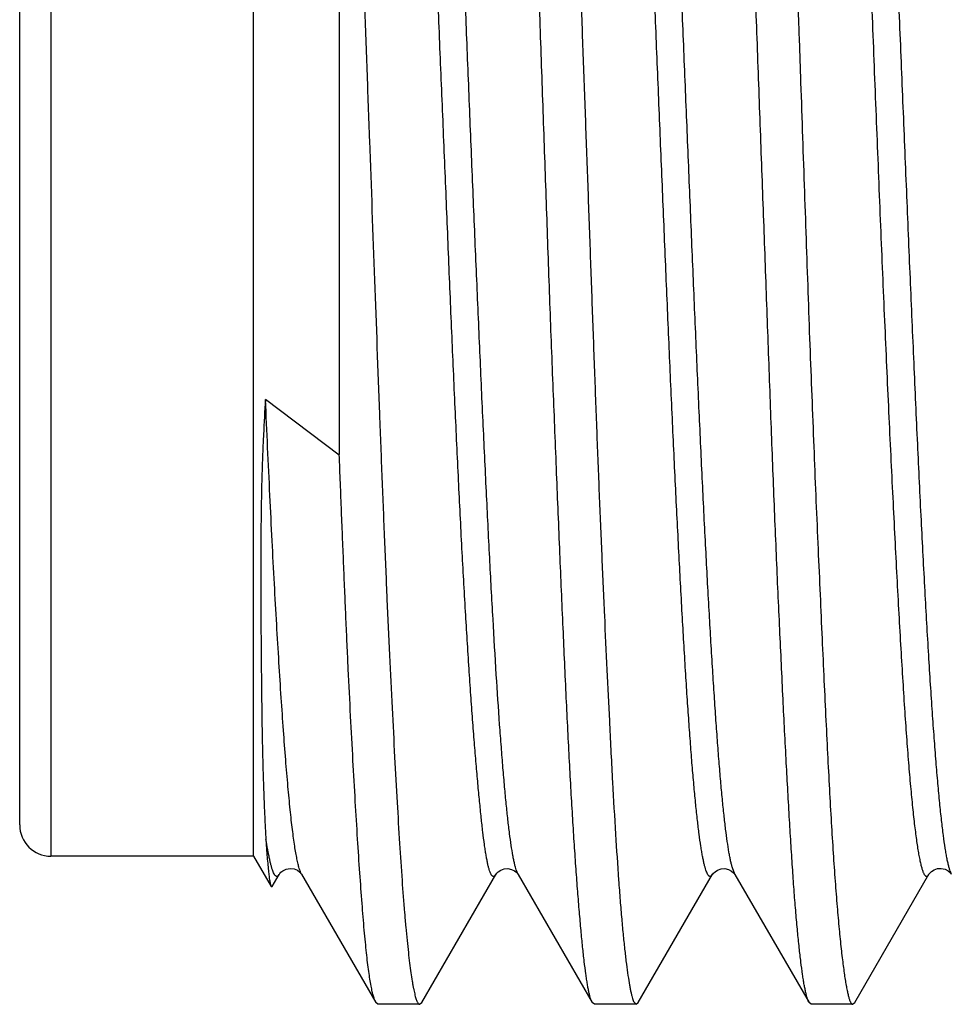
# Model space of a CAD drawing. Header units: inches. Extents: x 0 to 22, y 0 to 17.
# Tile 100 of 121: x 18.588 to 18.708, y 10.461 to 10.588. Entities that reach past the tile are written whole.
import ezdxf

# ---------------------------------------------------------------- set-up
doc = ezdxf.new("R2010")
doc.units = ezdxf.units.IN
doc.header["$LTSCALE"] = 1.21
doc.header["$MEASUREMENT"] = 0
doc.layers.get('0').update_dxf_attribs({"linetype": 'CONTINUOUS'})

msp = doc.modelspace()

# ---------------------------------------------------------------- linework, layer by layer
at = {"color": 7, "linetype": 'CONTINUOUS'}
for p, q in [((18.58823, 10.48446), (18.58823, 10.84095)), ((18.61823, 10.48046), (18.61823, 10.69246)), ((18.62921, 10.67253), (18.62921, 10.53198)), ((18.6292, 10.5319), (18.61974, 10.53905)), ((18.66385, 10.49781), (18.66387, 10.4974)), ((18.61974, 10.48377), (18.61977, 10.48331)), ((18.61977, 10.48331), (18.6198, 10.48282)), ((18.61823, 10.48046), (18.59223, 10.48046)), ((18.61823, 10.48046), (18.62047, 10.47658)), ((18.62062, 10.47658), (18.62152, 10.47813)), ((18.62154, 10.47816), (18.62152, 10.47813)), ((18.62438, 10.47815), (18.62437, 10.47816)), ((18.62438, 10.47815), (18.6339, 10.4617)), ((18.63978, 10.46169), (18.64929, 10.47813)), ((18.65212, 10.47817), (18.65215, 10.47813)), ((18.65216, 10.47811), (18.66165, 10.4617)), ((18.66756, 10.4617), (18.67708, 10.47814)), ((18.67991, 10.47818), (18.67994, 10.47814)), ((18.67995, 10.47812), (18.67994, 10.47814)), ((18.67995, 10.47812), (18.68946, 10.46168)), ((18.69531, 10.46169), (18.70484, 10.47814)), ((18.70484, 10.47814), (18.70486, 10.47817)), ((18.70759, 10.4784), (18.7077, 10.47817)), ((18.70766, 10.47822), (18.7077, 10.47817)), ((18.62047, 10.47658), (18.62062, 10.47658)), ((18.63418, 10.46146), (18.6339, 10.4617)), ((18.63951, 10.46146), (18.63418, 10.46146)), ((18.63951, 10.46146), (18.63978, 10.46169)), ((18.66196, 10.46146), (18.66165, 10.4617)), ((18.66729, 10.46146), (18.66196, 10.46146)), ((18.66701, 10.46173), (18.66729, 10.46146)), ((18.66729, 10.46146), (18.66756, 10.4617)), ((18.68973, 10.46146), (18.68946, 10.46168)), ((18.69504, 10.46146), (18.68973, 10.46146)), ((18.69504, 10.46146), (18.69531, 10.46169))]:
    msp.add_line(p, q, dxfattribs=at)
at = {"color": 9, "linetype": 'CONTINUOUS'}
for p, q in [((18.59223, 10.69246), (18.59223, 10.48046)), ((18.67994, 10.47814), (18.67962, 10.47898)), ((18.65215, 10.47813), (18.65191, 10.47871))]:
    msp.add_line(p, q, dxfattribs=at)
at = {"color": 7, "linetype": 'CONTINUOUS'}
for points in [[(18.62154, 10.47816), (18.62154, 10.47816), (18.62159, 10.47824), (18.62172, 10.47839), (18.62199, 10.4786), (18.62242, 10.4788), (18.62292, 10.47889), (18.62341, 10.47883), (18.62384, 10.47865), (18.62414, 10.47843), (18.6243, 10.47826), (18.62436, 10.47817), (18.62437, 10.47816)], [(18.6493, 10.47813), (18.64932, 10.47817), (18.64941, 10.47828), (18.6496, 10.47846), (18.64992, 10.47867), (18.65035, 10.47882), (18.65082, 10.47886), (18.6513, 10.47876), (18.6517, 10.47857)], [(18.6517, 10.47857), (18.65197, 10.47835), (18.6521, 10.4782), (18.65212, 10.47817)], [(18.67709, 10.47813), (18.67711, 10.47817), (18.6772, 10.47829), (18.6774, 10.47847), (18.67773, 10.47868), (18.67817, 10.47883), (18.67865, 10.47886), (18.67912, 10.47876)], [(18.67912, 10.47876), (18.67952, 10.47855), (18.67977, 10.47834), (18.6799, 10.4782), (18.67991, 10.47818)], [(18.70486, 10.47817), (18.70488, 10.47821), (18.70497, 10.47832), (18.70516, 10.47851)], [(18.70516, 10.47851), (18.70549, 10.47872), (18.70594, 10.47887), (18.70642, 10.4789), (18.70691, 10.47878), (18.7073, 10.47858), (18.70754, 10.47837), (18.70765, 10.47823), (18.70766, 10.47822)]]:
    msp.add_lwpolyline(points, dxfattribs=at)
msp.add_arc((18.59223, 10.48446), 0.004, 180, 270, dxfattribs=at)
for points, knots in [([(18.66165, 10.4617), (18.66161, 10.46177), (18.66153, 10.46194), (18.66143, 10.46223), (18.66133, 10.46258), (18.66123, 10.46301), (18.66113, 10.4635), (18.66103, 10.46406), (18.66093, 10.46469), (18.66079, 10.46566), (18.66062, 10.46704), (18.66041, 10.4689), (18.66021, 10.47101), (18.66, 10.47339), (18.65979, 10.47601), (18.65957, 10.47888), (18.65936, 10.48199), (18.65915, 10.48533), (18.65894, 10.48889), (18.65873, 10.49267), (18.65853, 10.49666), (18.65825, 10.50236), (18.65791, 10.50995), (18.6575, 10.51954), (18.65708, 10.52972), (18.65673, 10.53854), (18.65644, 10.54583), (18.65616, 10.55335), (18.65583, 10.56292), (18.65542, 10.57453), (18.65501, 10.58625), (18.65459, 10.59798), (18.65417, 10.6096), (18.65381, 10.61917), (18.65353, 10.6267), (18.65326, 10.634), (18.65293, 10.64283), (18.65253, 10.65303), (18.65211, 10.66265), (18.65175, 10.67025), (18.65146, 10.67598), (18.65125, 10.67998), (18.65104, 10.68377), (18.65077, 10.6884), (18.65051, 10.69271), (18.65023, 10.69672), (18.65002, 10.69936), (18.64982, 10.70175), (18.64961, 10.70389), (18.6494, 10.70576), (18.64919, 10.70737), (18.64901, 10.70855), (18.64886, 10.70935), (18.64875, 10.70985), (18.64865, 10.71029), (18.64854, 10.71065), (18.64844, 10.71095), (18.64836, 10.71112), (18.64833, 10.7112)], [0, 0, 0, 0, 0.000971, 0.002187, 0.003663, 0.005405, 0.007415, 0.009693, 0.012238, 0.01505, 0.021471, 0.028946, 0.037459, 0.046994, 0.05753, 0.069043, 0.081509, 0.0949, 0.109187, 0.124338, 0.14032, 0.157098, 0.192893, 0.231408, 0.2723, 0.315209, 0.337302, 0.359755, 0.405542, 0.452167, 0.499215, 0.546271, 0.592918, 0.638742, 0.661219, 0.683338, 0.726312, 0.767282, 0.805887, 0.841786, 0.85862, 0.874661, 0.889873, 0.904221, 0.930206, 0.941786, 0.952389, 0.961995, 0.970582, 0.978134, 0.984635, 0.990075, 0.992394, 0.994446, 0.996231, 0.997752, 0.999008, 1, 1, 1, 1]), ([(18.65369, 10.71123), (18.65372, 10.71118), (18.65378, 10.71106), (18.65386, 10.71086), (18.65393, 10.71062), (18.65404, 10.71023), (18.65418, 10.70963), (18.65433, 10.7088), (18.65448, 10.70781), (18.65464, 10.70666), (18.65479, 10.70536), (18.65495, 10.7039), (18.65511, 10.70229), (18.65533, 10.69986), (18.65561, 10.69645), (18.65593, 10.69193), (18.65625, 10.68688), (18.65656, 10.6813), (18.65687, 10.67524), (18.65717, 10.66872), (18.65749, 10.66177), (18.65781, 10.65444), (18.65813, 10.64675), (18.6584, 10.64015), (18.65861, 10.63472), (18.65883, 10.62913), (18.65909, 10.622), (18.6594, 10.61333), (18.65971, 10.60452), (18.66002, 10.59561), (18.66034, 10.58666), (18.66067, 10.5777), (18.66099, 10.56879), (18.66131, 10.55998), (18.66162, 10.5513), (18.66193, 10.5428), (18.66224, 10.53452), (18.66255, 10.52651), (18.66288, 10.51881), (18.6632, 10.51147), (18.66352, 10.5045), (18.66374, 10.49999), (18.66385, 10.49781)], [0, 0, 0, 0, 0.00083, 0.001825, 0.002993, 0.00434, 0.007578, 0.011546, 0.01624, 0.02166, 0.0278, 0.034653, 0.042211, 0.050466, 0.069022, 0.090227, 0.113972, 0.140138, 0.168591, 0.199187, 0.231768, 0.266166, 0.302206, 0.3397, 0.358933, 0.378457, 0.418277, 0.458954, 0.50028, 0.542042, 0.584025, 0.626013, 0.667789, 0.709139, 0.749849, 0.78971, 0.828517, 0.86607, 0.902176, 0.93665, 0.969314, 1, 1, 1, 1]), ([(18.68946, 10.46168), (18.68942, 10.46175), (18.68934, 10.46191), (18.68924, 10.46219), (18.68914, 10.46254), (18.68904, 10.46296), (18.68894, 10.46345), (18.68883, 10.464), (18.68873, 10.46462), (18.68858, 10.46559), (18.6884, 10.46696), (18.68819, 10.4688), (18.68797, 10.47091), (18.68776, 10.47327), (18.68755, 10.47589), (18.68735, 10.47875), (18.68715, 10.48185), (18.68687, 10.48644), (18.68652, 10.49272), (18.68611, 10.50086), (18.68577, 10.50814), (18.68548, 10.51432), (18.68527, 10.51921), (18.68506, 10.52424), (18.68485, 10.52941), (18.68465, 10.53471), (18.68438, 10.542), (18.68404, 10.55133), (18.68363, 10.56274), (18.6832, 10.57436), (18.68285, 10.58413), (18.68256, 10.59197), (18.68229, 10.59978), (18.68195, 10.60945), (18.68155, 10.62088), (18.68114, 10.632), (18.68072, 10.64272), (18.68036, 10.65135), (18.68007, 10.65799), (18.67986, 10.66273), (18.67965, 10.66731), (18.67938, 10.67304), (18.67906, 10.67971), (18.67866, 10.68708), (18.6783, 10.69268), (18.67801, 10.69669), (18.67779, 10.69933), (18.67758, 10.70173), (18.67737, 10.70387), (18.67716, 10.70575), (18.67698, 10.70715), (18.67684, 10.70813), (18.67674, 10.70877), (18.67664, 10.70934), (18.67654, 10.70985), (18.67644, 10.71028), (18.67634, 10.71065), (18.67624, 10.71095), (18.67617, 10.71112), (18.67613, 10.71119)], [0, 0, 0, 0, 0.000941, 0.002129, 0.003579, 0.005297, 0.007283, 0.009538, 0.012061, 0.014851, 0.021231, 0.028664, 0.037138, 0.046633, 0.05713, 0.068606, 0.081037, 0.094396, 0.123779, 0.156497, 0.192261, 0.211187, 0.230754, 0.250917, 0.271633, 0.292856, 0.314538, 0.359089, 0.40489, 0.451536, 0.498613, 0.522182, 0.545703, 0.592389, 0.638256, 0.682899, 0.725921, 0.766941, 0.786587, 0.805597, 0.823929, 0.841543, 0.874463, 0.904067, 0.930095, 0.941696, 0.95232, 0.961945, 0.970549, 0.978115, 0.984625, 0.987482, 0.990071, 0.992391, 0.994443, 0.996228, 0.997747, 0.999003, 1, 1, 1, 1]), ([(18.64929, 10.47813), (18.64928, 10.4781), (18.64924, 10.47805), (18.64919, 10.47798), (18.64914, 10.47792), (18.64908, 10.47788), (18.64903, 10.47786), (18.64897, 10.47786), (18.64891, 10.47787), (18.64886, 10.4779), (18.64881, 10.47795), (18.64875, 10.47801), (18.6487, 10.47809), (18.64863, 10.47823), (18.64854, 10.47844), (18.64844, 10.47875), (18.64833, 10.47913), (18.64823, 10.47957), (18.64813, 10.48008), (18.64803, 10.48065), (18.64793, 10.48128), (18.64779, 10.48226), (18.64761, 10.48364), (18.64741, 10.48547), (18.6472, 10.48754), (18.64698, 10.48984), (18.64676, 10.49236), (18.64654, 10.49509), (18.64631, 10.49804), (18.64608, 10.5012), (18.64577, 10.50583), (18.64538, 10.51209), (18.64493, 10.52014), (18.6445, 10.52884), (18.64407, 10.53809), (18.64371, 10.54611), (18.64343, 10.55273), (18.64322, 10.55783), (18.64301, 10.56299), (18.64272, 10.56999), (18.64235, 10.5788), (18.64191, 10.58942), (18.64148, 10.6), (18.64112, 10.60876), (18.64083, 10.61567), (18.64062, 10.62076), (18.6404, 10.62577), (18.64019, 10.63068), (18.63997, 10.63548), (18.63969, 10.64164), (18.63933, 10.64899), (18.6389, 10.65735), (18.63848, 10.66503), (18.63805, 10.67194), (18.63768, 10.6772), (18.63738, 10.68098), (18.63716, 10.68347), (18.63695, 10.68574), (18.63673, 10.68777), (18.63651, 10.68956), (18.63633, 10.6909), (18.63618, 10.69184), (18.63607, 10.69246), (18.63597, 10.69301), (18.63586, 10.69349), (18.63575, 10.69391), (18.63565, 10.69427), (18.63554, 10.69456), (18.63546, 10.69472), (18.63542, 10.6948)], [0, 0, 0, 0, 0.000465, 0.000869, 0.001216, 0.001515, 0.001778, 0.002024, 0.002275, 0.002554, 0.002875, 0.003249, 0.003684, 0.004184, 0.005387, 0.006876, 0.008655, 0.01073, 0.013101, 0.015768, 0.018728, 0.021978, 0.029333, 0.037798, 0.047342, 0.057933, 0.069539, 0.082136, 0.09571, 0.11025, 0.12574, 0.159467, 0.196571, 0.236632, 0.279232, 0.323965, 0.347003, 0.370418, 0.394152, 0.418145, 0.46667, 0.515528, 0.564259, 0.612397, 0.636095, 0.659464, 0.682447, 0.704993, 0.727051, 0.748572, 0.789809, 0.828315, 0.863698, 0.895575, 0.923635, 0.936171, 0.947679, 0.958134, 0.96751, 0.975784, 0.982931, 0.986076, 0.988934, 0.991502, 0.99378, 0.995766, 0.997462, 0.99887, 1, 1, 1, 1]), ([(18.67708, 10.47814), (18.67706, 10.47811), (18.67703, 10.47805), (18.67697, 10.47798), (18.67692, 10.47793), (18.67686, 10.47789), (18.67681, 10.47787), (18.67675, 10.47786), (18.6767, 10.47787), (18.67664, 10.4779), (18.67659, 10.47794), (18.67654, 10.478), (18.67648, 10.47808), (18.67641, 10.47821), (18.67632, 10.47841), (18.67621, 10.4787), (18.67611, 10.47905), (18.676, 10.47947), (18.6759, 10.47995), (18.67579, 10.4805), (18.67569, 10.4811), (18.67554, 10.48204), (18.67535, 10.48336), (18.67514, 10.48513), (18.67492, 10.48714), (18.67471, 10.48938), (18.67449, 10.49185), (18.67428, 10.49454), (18.67407, 10.49744), (18.67385, 10.50056), (18.67356, 10.50511), (18.6732, 10.51127), (18.67278, 10.51918), (18.67242, 10.52618), (18.67214, 10.53208), (18.67185, 10.53831), (18.67149, 10.54638), (18.67107, 10.55632), (18.67064, 10.56654), (18.67021, 10.57695), (18.66978, 10.58745), (18.66935, 10.59795), (18.66893, 10.60833), (18.66851, 10.61851), (18.66808, 10.62839), (18.66765, 10.63787), (18.66722, 10.64686), (18.66679, 10.65529), (18.66643, 10.66192), (18.66614, 10.66688), (18.66587, 10.67134), (18.66559, 10.67553), (18.66529, 10.67943), (18.66507, 10.68204), (18.66485, 10.68442), (18.66464, 10.68657), (18.66442, 10.68849), (18.66421, 10.69016), (18.66403, 10.69141), (18.66388, 10.69228), (18.66378, 10.69284), (18.66367, 10.69334), (18.66357, 10.69377), (18.66346, 10.69415), (18.66339, 10.69437), (18.66335, 10.69447)], [0, 0, 0, 0, 0.000463, 0.000866, 0.001213, 0.001514, 0.001779, 0.002025, 0.002275, 0.002548, 0.002859, 0.003221, 0.003639, 0.004117, 0.005269, 0.006689, 0.008386, 0.010364, 0.012624, 0.015169, 0.017999, 0.021113, 0.028189, 0.036379, 0.045659, 0.056006, 0.067398, 0.079807, 0.093203, 0.107554, 0.12283, 0.15603, 0.192516, 0.231927, 0.252608, 0.273876, 0.317972, 0.363798, 0.410935, 0.458944, 0.507363, 0.555739, 0.603617, 0.650551, 0.696094, 0.739806, 0.78129, 0.820162, 0.856051, 0.872774, 0.88863, 0.917576, 0.930596, 0.942612, 0.9536, 0.963536, 0.972398, 0.980161, 0.986808, 0.989711, 0.992331, 0.99467, 0.996727, 0.998503, 1, 1, 1, 1]), ([(18.62921, 10.67253), (18.62926, 10.67141), (18.62934, 10.66972), (18.62946, 10.66745), (18.62957, 10.6651), (18.62967, 10.66272), (18.62978, 10.66031), (18.62988, 10.65783), (18.63002, 10.65467), (18.63018, 10.65081), (18.63034, 10.64687), (18.63051, 10.64285), (18.63067, 10.63875), (18.63089, 10.63316), (18.63111, 10.62748), (18.63133, 10.62173), (18.63154, 10.61586), (18.6318, 10.60842), (18.63211, 10.59943), (18.63243, 10.59037), (18.63275, 10.58128), (18.63319, 10.56927), (18.63373, 10.55455), (18.63425, 10.54012), (18.63468, 10.52901), (18.635, 10.5211), (18.63532, 10.51354), (18.63565, 10.50637), (18.63598, 10.49962), (18.6363, 10.49333), (18.63662, 10.48754), (18.63693, 10.48226), (18.63724, 10.47755), (18.63751, 10.47397), (18.63774, 10.47141), (18.6379, 10.46971), (18.63806, 10.46817), (18.63823, 10.46678), (18.63839, 10.46555), (18.63853, 10.46463), (18.63864, 10.46397), (18.63873, 10.46354), (18.6388, 10.46315), (18.63888, 10.4628), (18.63896, 10.46249), (18.63904, 10.46222), (18.63912, 10.46199), (18.6392, 10.4618), (18.63927, 10.46166), (18.63934, 10.46156), (18.63939, 10.46151), (18.63943, 10.46148), (18.63947, 10.46147), (18.6395, 10.46146), (18.63951, 10.46146)], [0, 0, 0, 0, 0.015887, 0.024027, 0.032294, 0.049195, 0.057824, 0.06657, 0.084395, 0.102649, 0.121305, 0.140339, 0.159727, 0.179443, 0.219752, 0.240291, 0.261052, 0.303127, 0.345752, 0.388703, 0.431752, 0.474671, 0.559211, 0.640537, 0.679454, 0.716929, 0.752765, 0.786774, 0.818774, 0.848596, 0.876083, 0.90109, 0.923487, 0.943158, 0.951939, 0.960003, 0.967339, 0.973938, 0.979792, 0.984896, 0.987165, 0.989244, 0.991133, 0.992834, 0.994345, 0.995669, 0.996808, 0.997762, 0.998539, 0.999147, 0.999396, 0.999616, 0.999813, 1, 1, 1, 1]), ([(18.68707, 10.61556), (18.68716, 10.61326), (18.68733, 10.60863), (18.68768, 10.59932), (18.68798, 10.59113), (18.68823, 10.58409), (18.68839, 10.57939), (18.68859, 10.57354), (18.68883, 10.56656), (18.68915, 10.55739), (18.68954, 10.5462), (18.69005, 10.53319), (18.69048, 10.52275), (18.69084, 10.51478), (18.69109, 10.50912), (18.69134, 10.50372), (18.69158, 10.49858), (18.69182, 10.49371), (18.69206, 10.48914), (18.6923, 10.48489), (18.69254, 10.48095), (18.69279, 10.47735), (18.69304, 10.4741), (18.6933, 10.47121), (18.69352, 10.46903), (18.6937, 10.46747), (18.69383, 10.46644), (18.69396, 10.4655), (18.69408, 10.46466), (18.69421, 10.46392), (18.69433, 10.46328), (18.69445, 10.46273), (18.69455, 10.46234), (18.69463, 10.46208), (18.69469, 10.46192), (18.69475, 10.46178), (18.69481, 10.46167), (18.69487, 10.46158), (18.69492, 10.46151), (18.69498, 10.46147), (18.69502, 10.46146), (18.69504, 10.46146)], [0, 0, 0, 0, 0.044704, 0.089867, 0.180985, 0.203825, 0.226653, 0.272198, 0.317478, 0.362347, 0.450287, 0.534899, 0.615111, 0.653246, 0.689904, 0.724967, 0.758324, 0.789871, 0.819506, 0.847138, 0.872679, 0.896051, 0.917179, 0.936, 0.952455, 0.95978, 0.966496, 0.972597, 0.97808, 0.982941, 0.987178, 0.990792, 0.993787, 0.995054, 0.996169, 0.997132, 0.997947, 0.99862, 0.999165, 0.999609, 1, 1, 1, 1]), ([(18.70005, 10.61174), (18.70021, 10.60795), (18.70052, 10.60031), (18.70099, 10.58881), (18.70146, 10.57729), (18.70193, 10.56587), (18.7024, 10.55469), (18.70287, 10.54386), (18.70333, 10.53351), (18.7038, 10.52377), (18.70427, 10.51474), (18.70467, 10.50772), (18.70499, 10.50254), (18.70523, 10.499), (18.70546, 10.4957), (18.7057, 10.49266), (18.70593, 10.48988), (18.70616, 10.48737), (18.7064, 10.48514), (18.70663, 10.48321), (18.70683, 10.48178), (18.707, 10.48079), (18.70711, 10.48017), (18.70723, 10.47962), (18.70735, 10.47914), (18.70746, 10.47874), (18.70755, 10.4785), (18.70759, 10.4784)], [0, 0, 0, 0, 0.085233, 0.171654, 0.258285, 0.344112, 0.428181, 0.509579, 0.587405, 0.66074, 0.728637, 0.79032, 0.818653, 0.845225, 0.86997, 0.892824, 0.913719, 0.932588, 0.949361, 0.963971, 0.976353, 0.981697, 0.986474, 0.990686, 0.99434, 0.997441, 1, 1, 1, 1]), ([(18.61974, 10.53905), (18.61965, 10.53755), (18.61952, 10.53531), (18.61939, 10.53233), (18.61931, 10.53012), (18.61925, 10.52793), (18.61921, 10.52576), (18.61918, 10.52362), (18.61915, 10.52082), (18.61914, 10.5174), (18.61915, 10.51341), (18.61917, 10.50959), (18.6192, 10.50594), (18.61923, 10.50247), (18.61927, 10.49919), (18.61932, 10.49611), (18.61938, 10.49324), (18.61945, 10.49057), (18.61954, 10.48811), (18.61963, 10.48586), (18.6197, 10.48444), (18.61974, 10.48377)], [0, 0, 0, 0, 0.081624, 0.121896, 0.161852, 0.201479, 0.240715, 0.279493, 0.317753, 0.392552, 0.464771, 0.534056, 0.600143, 0.662867, 0.722135, 0.777851, 0.829922, 0.878259, 0.922778, 0.96339, 1, 1, 1, 1]), ([(18.6339, 10.4617), (18.63387, 10.46175), (18.63382, 10.46186), (18.63374, 10.46204), (18.63367, 10.46225), (18.63356, 10.4626), (18.63343, 10.46312), (18.63329, 10.46385), (18.63314, 10.46472), (18.63299, 10.46572), (18.63284, 10.46685), (18.6327, 10.46811), (18.63256, 10.46949), (18.63236, 10.4716), (18.63212, 10.47454), (18.63184, 10.47844), (18.63155, 10.48281), (18.63126, 10.48763), (18.63096, 10.49288), (18.63066, 10.49854), (18.63041, 10.5035), (18.63022, 10.50766), (18.63007, 10.51091), (18.62993, 10.51424), (18.62979, 10.51765), (18.62964, 10.52113), (18.6295, 10.52469), (18.62936, 10.52831), (18.62926, 10.53075), (18.62921, 10.53198)], [0, 0, 0, 0, 0.002316, 0.005066, 0.008266, 0.011925, 0.020633, 0.031208, 0.043649, 0.05795, 0.074103, 0.092093, 0.111904, 0.133518, 0.182068, 0.237544, 0.29971, 0.3683, 0.443015, 0.523528, 0.60949, 0.654397, 0.700524, 0.74782, 0.796234, 0.845714, 0.896204, 0.947653, 1, 1, 1, 1]), ([(18.66387, 10.4974), (18.66399, 10.49492), (18.66423, 10.4902), (18.66462, 10.48354), (18.66495, 10.47848), (18.66522, 10.47486), (18.66542, 10.47247), (18.66562, 10.47031), (18.66582, 10.46838), (18.66602, 10.46668), (18.66622, 10.46522), (18.66639, 10.46415), (18.66652, 10.46342), (18.66662, 10.46296), (18.66671, 10.46257), (18.66681, 10.46223), (18.6669, 10.46196), (18.66697, 10.4618), (18.66701, 10.46173)], [0, 0, 0, 0, 0.207996, 0.394684, 0.558607, 0.631626, 0.698493, 0.759079, 0.813269, 0.860961, 0.902067, 0.936524, 0.951247, 0.964299, 0.975685, 0.985414, 0.993507, 1, 1, 1, 1]), ([(18.6198, 10.48282), (18.61982, 10.48238), (18.61987, 10.48154), (18.61996, 10.48037), (18.62005, 10.47934), (18.62013, 10.47848), (18.62021, 10.47786), (18.62026, 10.47745), (18.62031, 10.47719), (18.62035, 10.47698), (18.62039, 10.47681), (18.62042, 10.47669), (18.62045, 10.47662), (18.62047, 10.47659), (18.62047, 10.47658)], [0, 0, 0, 0, 0.211387, 0.399173, 0.561959, 0.699821, 0.812556, 0.859418, 0.899956, 0.934204, 0.962214, 0.984079, 0.992763, 1, 1, 1, 1]), ([(18.62152, 10.47813), (18.62151, 10.47811), (18.62148, 10.47806), (18.62143, 10.47799), (18.62137, 10.47794), (18.62132, 10.4779), (18.62127, 10.47787), (18.62122, 10.47786), (18.62116, 10.47787), (18.62111, 10.47789), (18.62106, 10.47792), (18.62101, 10.47797), (18.62095, 10.47804), (18.62088, 10.47815), (18.62079, 10.47832), (18.62068, 10.47858), (18.62058, 10.4789), (18.62047, 10.47927), (18.62036, 10.4797), (18.62026, 10.48019), (18.62015, 10.48073), (18.61999, 10.48155), (18.61988, 10.4822), (18.61981, 10.48265)], [0, 0, 0, 0, 0.017323, 0.032526, 0.045777, 0.057331, 0.067571, 0.077046, 0.08644, 0.096457, 0.107687, 0.120556, 0.135351, 0.15226, 0.192868, 0.243026, 0.303067, 0.373209, 0.453576, 0.54398, 0.644058, 0.753464, 1, 1, 1, 1])]:
    msp.add_open_spline(points, degree=3, knots=knots, dxfattribs=at)
at = {"color": 9, "linetype": 'CONTINUOUS'}
for points, knots in [([(18.65191, 10.47871), (18.65187, 10.47883), (18.65179, 10.47909), (18.65169, 10.47952), (18.65158, 10.48001), (18.65143, 10.48079), (18.65125, 10.48191), (18.65104, 10.48344), (18.65083, 10.4852), (18.65062, 10.48719), (18.65041, 10.48942), (18.6502, 10.49186), (18.64999, 10.49453), (18.64969, 10.4985), (18.64933, 10.50398), (18.64891, 10.51111), (18.64849, 10.51895), (18.64807, 10.52741), (18.64764, 10.53641), (18.64722, 10.54588), (18.64679, 10.55572), (18.64636, 10.56586), (18.64594, 10.57618), (18.64552, 10.5866), (18.6451, 10.59702), (18.64467, 10.60734), (18.64425, 10.61746), (18.64382, 10.6273), (18.6434, 10.63675), (18.64298, 10.64574), (18.64256, 10.65419), (18.64213, 10.66201), (18.64177, 10.6681), (18.64148, 10.6726), (18.64126, 10.67567), (18.64105, 10.67854), (18.64084, 10.68119), (18.64063, 10.68363), (18.64042, 10.68584), (18.64021, 10.68783), (18.64, 10.68958), (18.63982, 10.69089), (18.63967, 10.69182), (18.63956, 10.69242), (18.63945, 10.69297), (18.63935, 10.69345), (18.63924, 10.69387), (18.63914, 10.69423), (18.63903, 10.69452), (18.63894, 10.69472), (18.63886, 10.69485), (18.63881, 10.69493), (18.63876, 10.69499), (18.6387, 10.69503), (18.63865, 10.69506), (18.63859, 10.69507), (18.63854, 10.69507), (18.63848, 10.69504), (18.63843, 10.69501), (18.63838, 10.69495), (18.63833, 10.69488), (18.63829, 10.69483), (18.63828, 10.6948)], [0, 0, 0, 0, 0.001746, 0.003773, 0.006079, 0.008664, 0.014661, 0.021751, 0.029918, 0.039145, 0.049414, 0.060707, 0.073005, 0.086285, 0.115703, 0.148704, 0.184915, 0.223975, 0.265533, 0.309226, 0.354675, 0.40146, 0.449121, 0.497213, 0.545301, 0.592944, 0.639692, 0.685091, 0.728735, 0.770247, 0.809251, 0.84538, 0.878269, 0.893384, 0.907568, 0.920798, 0.933049, 0.944301, 0.95453, 0.963714, 0.971832, 0.978865, 0.98197, 0.984798, 0.987348, 0.989619, 0.991609, 0.993319, 0.994751, 0.995911, 0.996392, 0.996813, 0.997176, 0.997488, 0.997761, 0.99801, 0.998254, 0.998515, 0.99881, 0.999151, 0.999546, 1, 1, 1, 1]), ([(18.67962, 10.47898), (18.67958, 10.47912), (18.6795, 10.47941), (18.6794, 10.47987), (18.67929, 10.4804), (18.67914, 10.48122), (18.67896, 10.4824), (18.67875, 10.48399), (18.67854, 10.48581), (18.67833, 10.48787), (18.67812, 10.49016), (18.67791, 10.49267), (18.6777, 10.4954), (18.67749, 10.49834), (18.67728, 10.50148), (18.67699, 10.50605), (18.67663, 10.51221), (18.6762, 10.52009), (18.67578, 10.52859), (18.67536, 10.53761), (18.67494, 10.5471), (18.67452, 10.55694), (18.6741, 10.56706), (18.67367, 10.57735), (18.67325, 10.58772), (18.67283, 10.59808), (18.67241, 10.60834), (18.67199, 10.61839), (18.67156, 10.62815), (18.67114, 10.63754), (18.67072, 10.64645), (18.6703, 10.65481), (18.66988, 10.66254), (18.66952, 10.66854), (18.66923, 10.67298), (18.66902, 10.67602), (18.66881, 10.67886), (18.6686, 10.68148), (18.66838, 10.68389), (18.66817, 10.68608), (18.66796, 10.68804), (18.66775, 10.68976), (18.66757, 10.69104), (18.66743, 10.69194), (18.66732, 10.69253), (18.66721, 10.69305), (18.66711, 10.69352), (18.66701, 10.69392), (18.6669, 10.69426), (18.6668, 10.69454), (18.6667, 10.69473), (18.66663, 10.69485), (18.66658, 10.69492), (18.66652, 10.69498), (18.66647, 10.69502), (18.66642, 10.69504), (18.66636, 10.69505), (18.66631, 10.69504), (18.66625, 10.69502), (18.6662, 10.69498), (18.66614, 10.69493), (18.66609, 10.69486), (18.66606, 10.6948), (18.66604, 10.69478)], [0, 0, 0, 0, 0.001926, 0.004125, 0.006597, 0.009343, 0.015649, 0.023037, 0.031497, 0.041021, 0.051597, 0.063209, 0.075826, 0.089409, 0.103922, 0.119328, 0.152672, 0.189129, 0.228386, 0.270126, 0.31397, 0.359481, 0.406231, 0.453796, 0.501749, 0.549652, 0.597054, 0.643518, 0.688634, 0.732004, 0.773232, 0.811906, 0.847625, 0.880098, 0.895036, 0.90907, 0.92217, 0.934307, 0.945453, 0.955578, 0.96465, 0.972637, 0.979515, 0.982534, 0.985275, 0.987737, 0.989922, 0.991833, 0.993471, 0.994841, 0.99595, 0.996412, 0.996816, 0.997165, 0.997469, 0.997736, 0.997984, 0.99823, 0.998496, 0.998796, 0.999143, 0.999542, 1, 1, 1, 1]), ([(18.69655, 10.61174), (18.69664, 10.60966), (18.69682, 10.60549), (18.69718, 10.59708), (18.69761, 10.58652), (18.69811, 10.57387), (18.69861, 10.56141), (18.69912, 10.54928), (18.69957, 10.53947), (18.69992, 10.53191), (18.70019, 10.52651), (18.70045, 10.52132), (18.70071, 10.51635), (18.70096, 10.51162), (18.70121, 10.50715), (18.70147, 10.50296), (18.70172, 10.49905), (18.70197, 10.49544), (18.70223, 10.49214), (18.70249, 10.48915), (18.70271, 10.48687), (18.70289, 10.48522), (18.70302, 10.48411), (18.70315, 10.48308), (18.70328, 10.48215), (18.70341, 10.48131), (18.70354, 10.48056), (18.70367, 10.4799), (18.7038, 10.47934), (18.70393, 10.47887), (18.70404, 10.47853), (18.70413, 10.47831), (18.70419, 10.47818), (18.70426, 10.47808), (18.70432, 10.47799), (18.70439, 10.47793), (18.70445, 10.47789), (18.70452, 10.47787), (18.70459, 10.47788), (18.70465, 10.47791), (18.70472, 10.47797), (18.70478, 10.47805), (18.70482, 10.47811), (18.70484, 10.47814)], [0, 0, 0, 0, 0.046279, 0.093024, 0.187319, 0.281628, 0.374635, 0.465078, 0.551737, 0.593286, 0.633461, 0.672116, 0.709096, 0.744258, 0.777492, 0.808702, 0.837792, 0.864675, 0.889271, 0.911503, 0.931293, 0.940247, 0.94856, 0.956223, 0.963225, 0.969556, 0.975206, 0.980172, 0.984456, 0.988067, 0.991017, 0.992251, 0.993328, 0.994255, 0.99504, 0.995697, 0.996252, 0.996742, 0.997223, 0.997753, 0.998376, 0.99912, 1, 1, 1, 1]), ([(18.62437, 10.47816), (18.62434, 10.47821), (18.62429, 10.47831), (18.62422, 10.47848), (18.62415, 10.47868), (18.62405, 10.479), (18.62392, 10.47948), (18.62378, 10.48014), (18.62363, 10.48091), (18.62349, 10.48179), (18.62335, 10.48279), (18.6232, 10.4839), (18.62306, 10.48512), (18.62286, 10.48697), (18.62262, 10.48954), (18.62233, 10.49293), (18.62205, 10.49672), (18.62176, 10.50089), (18.62147, 10.50542), (18.62118, 10.51029), (18.62089, 10.5155), (18.6206, 10.52101), (18.62021, 10.52889), (18.61993, 10.53494), (18.61975, 10.53905)], [0, 0, 0, 0, 0.002624, 0.005671, 0.009152, 0.013074, 0.022261, 0.033257, 0.046076, 0.060725, 0.077212, 0.095536, 0.115671, 0.137584, 0.186617, 0.242374, 0.304593, 0.373002, 0.447324, 0.527281, 0.61259, 0.702946, 0.797953, 1, 1, 1, 1])]:
    msp.add_open_spline(points, degree=3, knots=knots, dxfattribs=at)

doc.saveas('drawing.dxf')
